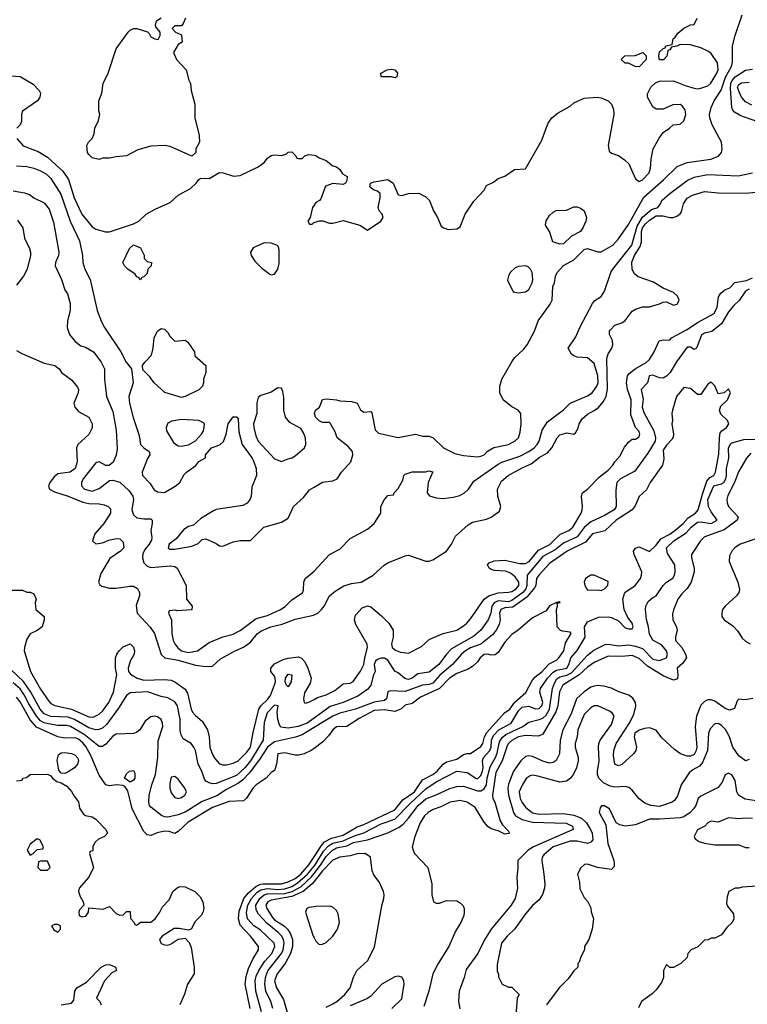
# Model space of a CAD drawing. Header units: inches. Extents: x 1793402 to 1900366, y 320852 to 470679.
# Tile 57 of 256: x 1848288 to 1852520, y 341654 to 347382. Entities that reach past the tile are written whole.
import ezdxf

# ---------------------------------------------------------------- set-up
doc = ezdxf.new("R2010")
doc.units = ezdxf.units.IN
doc.header["$MEASUREMENT"] = 0
doc.layers.add('B8344', color=7, linetype='Continuous')
doc.layers.add('B8354', color=7, linetype='Continuous')

msp = doc.modelspace()

# ---------------------------------------------------------------- linework, layer by layer
at = {"layer": 'B8344', "color": 4}
for points, elevation in [([(1849252, 347390), (1849239.6, 347360.4), (1849230, 347346), (1849190, 347346), (1849174, 347330), (1849194, 347310), (1849230, 347294), (1849234, 347250), (1849210, 347238), (1849182, 347190), (1849201, 347150), (1849256, 347090), (1849271, 347030), (1849281, 347010), (1849286, 346970), (1849306.8, 346890), (1849306.8, 346810), (1849332.7, 346707.3), (1849334, 346670), (1849312, 346630), (1849312, 346610), (1849290, 346588), (1849163.2, 346643.2), (1849130, 346649.3), (1849050, 346646), (1848975.5, 346624.5), (1848910, 346589.2), (1848850, 346584), (1848810, 346575.3), (1848770, 346575.3), (1848750, 346569), (1848710, 346578), (1848690, 346598), (1848682, 346610), (1848678, 346650), (1848688, 346670), (1848708.9, 346691.1), (1848722, 346718), (1848726, 346750), (1848745.6, 346794.4), (1848754, 346830), (1848748.9, 346851.1), (1848749, 346910), (1848765.6, 346954.4), (1848773.2, 347010), (1848802.7, 347070), (1848850, 347211.3), (1848919, 347310), (1848930, 347321), (1848950, 347330.8), (1848970, 347331), (1849031.6, 347311.6), (1849042, 347302), (1849050, 347282), (1849074, 347270), (1849094, 347266), (1849106, 347290), (1849106, 347310), (1849080.4, 347340.4), (1849078, 347350), (1849084.7, 347375.3), (1849110, 347392)], 196), ([(1848150, 347061), (1848290, 347051), (1848367.1, 347007.1), (1848402, 346970), (1848410, 346954), (1848404.7, 346930), (1848392, 346910), (1848304.7, 346850), (1848298, 346830), (1848298, 346790), (1848291.3, 346770), (1848271.3, 346750)], 196), ([(1848271, 346690), (1848308.3, 346648.3), (1848395.2, 346615.2), (1848450, 346582), (1848539.5, 346499.5), (1848572.1, 346452.1), (1848605.2, 346345.3), (1848650.3, 346250.3), (1848710, 346176), (1848730, 346162.8), (1848787.1, 346147.1), (1848810, 346147.3), (1848950, 346193.4), (1848981.2, 346210), (1849024, 346250), (1849079.1, 346280.9), (1849162.4, 346317.6), (1849210, 346360.7), (1849281.2, 346398.8), (1849314, 346430), (1849330, 346452), (1849341.2, 346458.8), (1849390, 346458), (1849450, 346492), (1849471.1, 346491.1), (1849531.1, 346471.1), (1849570, 346474.8), (1849675.1, 346524.9), (1849709.4, 346550.6), (1849730, 346576), (1849750, 346590.8), (1849770, 346596), (1849810, 346592), (1849839, 346601), (1849850, 346611.3), (1849870, 346612), (1849894, 346590), (1849898, 346578), (1849910, 346574), (1849930, 346574), (1849946, 346590), (1849970, 346598), (1850000, 346592.6)], 196), ([(1848270, 346530.6), (1848330, 346528), (1848370, 346517.1), (1848410, 346503), (1848443.9, 346483.9), (1848470, 346457.3), (1848527.3, 346367.3), (1848581.6, 346210), (1848636.1, 346096.1), (1848654, 346010), (1848654.8, 345970), (1848667.3, 345930), (1848698.8, 345870), (1848738.8, 345690), (1848764.5, 345624.5), (1848781, 345590), (1848876, 345450), (1848906.8, 345390), (1848938, 345350), (1848947.3, 345270), (1848922.8, 345190), (1848927.3, 345150), (1848947.9, 345067.9), (1848983.5, 344963.5), (1848990.9, 344910.9), (1849010, 344891.3), (1849042, 344870), (1849043.6, 344863.6), (1849044.7, 344850), (1849030.6, 344829.4), (1849000.7, 344750), (1849002.8, 344730), (1849045.5, 344685.5), (1849070, 344646), (1849090, 344634.8), (1849130, 344631), (1849192.5, 344667.5), (1849219, 344690), (1849244.5, 344735.5), (1849259, 344750), (1849312.3, 344787.7), (1849330, 344811.3), (1849368, 344832), (1849368.7, 344850), (1849404, 344890), (1849452.1, 344907.9), (1849472.5, 344927.5), (1849489.3, 344970), (1849501.2, 345030), (1849530, 345071.3), (1849550, 345071.3), (1849558.8, 345058.8), (1849563.5, 344983.5), (1849582.8, 344910), (1849641, 344830), (1849650.8, 344810), (1849662.8, 344770), (1849666, 344730), (1849638, 344662), (1849634, 344610), (1849628.1, 344591.9), (1849610.4, 344569.6), (1849585.2, 344554.8), (1849430, 344532.3), (1849415.2, 344524.8), (1849341.1, 344478.9), (1849299.1, 344440.9), (1849270, 344432.3), (1849243.7, 344416.3), (1849198, 344362), (1849158, 344330), (1849151.3, 344310), (1849161.4, 344301.4), (1849190, 344300.7), (1849290, 344319.1), (1849326.6, 344333.4), (1849350, 344358), (1849370, 344361), (1849430, 344334.8), (1849450, 344321), (1849470, 344318), (1849530, 344344.7), (1849570, 344351), (1849630, 344352), (1849708, 344430), (1849810, 344458), (1849850, 344482), (1849881.2, 344550), (1849938.7, 344601.3), (1849972.9, 344647.1), (1850000, 344662.6)], 192), ([(1848250, 346386), (1848315.3, 346375.3), (1848345.4, 346365.4), (1848370, 346344.7), (1848430, 346316), (1848459.9, 346279.9), (1848484.5, 346204.5), (1848516, 346030), (1848514.8, 346010), (1848496, 345970), (1848494.8, 345950), (1848531, 345870), (1848551, 345811), (1848566.4, 345786.4), (1848581, 345730), (1848581, 345690), (1848566, 345630), (1848564.7, 345590), (1848578, 345550), (1848611.3, 345510), (1848643.5, 345483.5), (1848670, 345476), (1848718, 345450), (1848762.8, 345390), (1848781, 345350), (1848781, 345290), (1848793.4, 345190), (1848830, 345102), (1848850, 344994), (1848855.2, 344884.8), (1848850, 344848), (1848832.5, 344807.5), (1848808.9, 344788.9), (1848790, 344788.7), (1848750, 344808.7), (1848730, 344804), (1848658, 344710), (1848647.7, 344690), (1848647.3, 344670), (1848666, 344650), (1848710, 344638), (1848750, 344653.4), (1848810, 344700.7), (1848830, 344702), (1848870, 344690.5), (1848923.4, 344643.4), (1848946.8, 344610), (1848950.7, 344590), (1848940.5, 344530), (1848950, 344501), (1848970, 344484), (1849010, 344477.3), (1849050, 344478), (1849058, 344470), (1849058.8, 344450), (1849050.8, 344410), (1849057.3, 344370), (1849054.4, 344354.4), (1849042, 344330), (1849017.7, 344302.3), (1849004.5, 344275.5), (1849001.7, 344250), (1849010, 344222.8), (1849030, 344201.6), (1849050, 344194.9), (1849164.5, 344204.5), (1849190, 344201), (1849204.7, 344190), (1849256, 344090), (1849258, 344010), (1849291.3, 343970), (1849290, 343948.7), (1849203.1, 343943.1), (1849192.7, 343947.3), (1849158, 343942), (1849154, 343930), (1849171, 343891), (1849173.4, 343810), (1849181.3, 343770), (1849190.4, 343750), (1849208.2, 343728.2), (1849230, 343710.4), (1849270, 343699.3), (1849322, 343710), (1849390, 343759.1), (1849470, 343790.5), (1849530, 343807.7), (1849570, 343827.7), (1849662.5, 343897.5), (1849730, 343916.3), (1849804, 343950), (1849831.4, 343968.6), (1849870, 344006), (1849932.9, 344047.1), (1849938, 344062), (1849941.2, 344110), (1849949.2, 344130), (1849990, 344162.8), (1850000, 344173.6)], 188), ([(1850000, 346302.9), (1849990.9, 346289.1), (1849978, 346230), (1849964.7, 346210), (1849972.7, 346192.7), (1849990, 346192), (1849999, 346201), (1850000, 346201.3)], 196), ([(1848275.2, 346215.2), (1848306, 346170), (1848316, 346110), (1848346, 346050), (1848351, 346030), (1848351, 346010), (1848330.8, 345930), (1848310.5, 345889.5), (1848270, 345838)], 184), ([(1848270, 345458), (1848299.8, 345439.8), (1848430, 345382.8), (1848492, 345370), (1848518, 345350), (1848531.3, 345330), (1848590, 345286), (1848624.5, 345244.5), (1848630.6, 345230), (1848627.7, 345210), (1848603, 345150), (1848608.3, 345128.3), (1848630, 345102.8), (1848690.8, 345070), (1848710.5, 345030.5), (1848710, 345008), (1848690, 344969.2), (1848626, 344910), (1848618, 344890), (1848622, 344810), (1848610.5, 344770), (1848582, 344750), (1848510, 344739), (1848490, 344724), (1848462.8, 344690), (1848456, 344670), (1848461, 344650), (1848490, 344634), (1848570, 344610.4), (1848654.7, 344574.7), (1848690, 344566.4), (1848750, 344564.9), (1848779.1, 344559.1), (1848802, 344550), (1848815.3, 344535.3), (1848816, 344510), (1848777.3, 344450), (1848726, 344390), (1848712, 344350), (1848730, 344332), (1848770, 344338), (1848806, 344354), (1848850, 344362.8), (1848870, 344361), (1848890, 344342), (1848894, 344310), (1848874.8, 344290), (1848813, 344247), (1848760.4, 344159.6), (1848746, 344110), (1848754, 344094), (1848765.2, 344085.2), (1848810, 344074), (1848850, 344074.8), (1848930, 344086.8), (1848950, 344086), (1848973.4, 344073.4), (1848984.7, 344050), (1848984.7, 344030), (1848966.4, 343973.6), (1848970.8, 343930), (1849047.7, 343847.7), (1849071.6, 343811.6), (1849110, 343687.7), (1849131.3, 343670), (1849210, 343656.5), (1849310, 343625.7), (1849370, 343619.1), (1849410, 343621), (1849456.6, 343663.4), (1849542, 343710), (1849590, 343730.6), (1849610, 343744.9), (1849630, 343760.5), (1849672, 343810), (1849693.6, 343826.4), (1849749, 343850), (1849814.9, 343865.1), (1849890, 343894.9), (1849990, 343915.5), (1850000, 343920.1)], 184), ([(1848210, 344062.8), (1848303.6, 344063.6), (1848330, 344052), (1848350, 344052), (1848370, 344042), (1848384.7, 344010), (1848378, 343990), (1848382, 343950), (1848431.3, 343910), (1848431.3, 343890), (1848418, 343850), (1848390, 343828.7), (1848350, 343808), (1848330, 343778), (1848316, 343730), (1848314.8, 343710), (1848350.7, 343590), (1848410, 343487.3), (1848456.7, 343416.7), (1848470, 343404), (1848492.8, 343392.8), (1848590, 343370.4), (1848690, 343325.3), (1848715.8, 343324.2), (1848750, 343340.5), (1848770, 343359.1), (1848807, 343410), (1848833.6, 343470), (1848854, 343570), (1848845.2, 343610), (1848846, 343670), (1848853.2, 343690), (1848866, 343710), (1848890, 343733.4), (1848930.4, 343750.4), (1848950, 343731.3), (1848955.5, 343710), (1848953, 343690), (1848930.7, 343650), (1848918.8, 343610), (1848921, 343590), (1848933.2, 343573.2), (1848971.3, 343550), (1849010, 343539.3), (1849130, 343543.1), (1849170, 343538.7), (1849190.8, 343530), (1849250, 343486.8), (1849264.4, 343464.4), (1849286, 343370), (1849293.8, 343353.8), (1849310, 343334), (1849350, 343301), (1849380.7, 343250), (1849390.5, 343210.5), (1849393.7, 343150), (1849410, 343106.8), (1849423.1, 343083.1), (1849450, 343053.4), (1849470, 343046.4), (1849490, 343046.4), (1849530, 343056.4), (1849559.3, 343070), (1849610, 343120.5), (1849631.1, 343150), (1849645.9, 343234.1), (1849678.9, 343370), (1849689.8, 343390.2), (1849732, 343428), (1849747.1, 343450), (1849770, 343511.3), (1849775.1, 343530), (1849773.6, 343550), (1849770, 343562), (1849749.2, 343590), (1849749.2, 343610), (1849770, 343634), (1849821.2, 343658.8), (1849850, 343667.7), (1849910, 343674.8), (1849927.5, 343667.5), (1849945.8, 343645.8), (1849964, 343610), (1849982.8, 343550), (1849978, 343522), (1849945.4, 343465.4), (1849938, 343430), (1849942, 343410), (1849950, 343404.7), (1849970, 343411.3), (1850000, 343427.7)], 176), ([(1850000, 343317.9), (1849960.9, 343290), (1849908, 343270), (1849850, 343259.5), (1849806.7, 343266.7), (1849798.8, 343278.8), (1849790.3, 343310.4), (1849785.2, 343354.8), (1849790.7, 343390.7), (1849770, 343394), (1849728.2, 343350), (1849710, 343292), (1849703.6, 343190), (1849630.9, 343070), (1849598.3, 343030), (1849550, 342984.6), (1849430, 342938.8), (1849410, 342936), (1849390, 342941), (1849370.8, 342950.8), (1849363.5, 342963.5), (1849347.3, 343010), (1849326.8, 343050), (1849310.7, 343130), (1849301, 343150), (1849284.7, 343170), (1849238.8, 343198.8), (1849224.9, 343224.9), (1849220.5, 343250), (1849221.6, 343310), (1849206, 343390), (1849190, 343413.4), (1849150, 343437.3), (1849110, 343444), (1849031.8, 343471.8), (1848930, 343465.5), (1848909.7, 343450.3), (1848863.5, 343376.5), (1848795.9, 343284.1), (1848770, 343260.4), (1848748.1, 343251.9), (1848730, 343250.3), (1848690, 343261.1), (1848606, 343310), (1848570, 343323.9), (1848470, 343327.9), (1848430, 343344.2), (1848407.9, 343370), (1848353.1, 343470), (1848311.1, 343531.1), (1848238.7, 343598.7)], 172), ([(1850000, 343264), (1849930, 343221.7), (1849891.8, 343208.2), (1849770, 343180.3), (1849730, 343150.3), (1849683.2, 343076.8), (1849621.8, 342998.2), (1849583.2, 342956.8), (1849560, 342940), (1849490, 342902.3), (1849434.4, 342865.6), (1849350, 342833.1), (1849250, 342771.7), (1849210, 342754.9), (1849150, 342743), (1849130, 342744.9), (1849112.8, 342752.8), (1849050, 342801), (1849042.8, 342810), (1849038.8, 342830), (1849040.7, 342870), (1849056.3, 342930), (1849078.4, 342990), (1849092.4, 343090), (1849094, 343186), (1849120.7, 343270), (1849119.1, 343290), (1849110, 343311), (1849090, 343326.8), (1849070, 343330.7), (1849050, 343326), (1849018.6, 343301.4), (1848986, 343250), (1848970, 343236.3), (1848951.2, 343228.8), (1848850, 343225.5), (1848830, 343214), (1848790, 343166.8), (1848770, 343154), (1848750, 343153.4), (1848662.5, 343222.5), (1848582.8, 343270), (1848564.7, 343275.3), (1848510, 343274.9), (1848455.2, 343284.8), (1848430, 343291.4), (1848410, 343303.6), (1848388, 343328), (1848341.2, 343401.2), (1848314.8, 343454.8), (1848290, 343488.7), (1848250, 343523.6)], 168), ([(1850000, 343141.6), (1849984, 343130), (1849942, 343110), (1849910, 343102), (1849890, 343102), (1849830, 343116.3), (1849790, 343110.7), (1849782, 343050), (1849770, 343014), (1849750, 343002), (1849722, 342970), (1849662.7, 342930), (1849646.6, 342913.4), (1849607.9, 342852.1), (1849590, 342838), (1849506.9, 342833.1), (1849410, 342798.4), (1849267.7, 342712.3), (1849210, 342658), (1849190, 342647.7), (1849158, 342658), (1849130, 342660.3), (1849088, 342652), (1849050, 342634.8), (1849030, 342638.8), (1849010, 342658), (1848943.1, 342790), (1848916.3, 342896.3), (1848899.8, 342919.8), (1848887.3, 342927.3), (1848851.1, 342931.1), (1848810, 342924), (1848790, 342930.8), (1848750, 342986.8), (1848701.5, 343101.5), (1848673.1, 343153.1), (1848655.6, 343175.6), (1848630, 343196.9), (1848610, 343203.2), (1848550, 343201.8), (1848510.7, 343210), (1848386.2, 343266.2), (1848348.4, 343308.4), (1848290, 343413), (1848270, 343440.4)], 164), ([(1848270, 342954), (1848302, 342958), (1848306, 342970), (1848327.3, 342972.7), (1848348.9, 342991.1), (1848450, 342992), (1848470, 342982), (1848478, 342970), (1848504.7, 342950), (1848530, 342942.8), (1848562.5, 342922.5), (1848590, 342891.3), (1848604.5, 342864.5), (1848630, 342832), (1848635.3, 342795.3), (1848659.6, 342759.6), (1848671.3, 342751.3), (1848710, 342744.7), (1848730, 342731), (1848790, 342671.3), (1848798, 342650), (1848782, 342630), (1848746.4, 342613.6), (1848725.4, 342594.6), (1848714, 342570), (1848712.7, 342547.3), (1848698, 342542), (1848694, 342530), (1848718, 342450), (1848690, 342394), (1848634.8, 342330), (1848631, 342309), (1848640.4, 342280.4), (1848658, 342250), (1848662, 342230), (1848636.9, 342203.1), (1848631.3, 342190), (1848634, 342170), (1848650, 342162), (1848673.6, 342166.4), (1848688, 342190), (1848690, 342214), (1848772.7, 342207.3), (1848810, 342222), (1848850, 342182), (1848870, 342172), (1848890, 342174), (1848910, 342194), (1848930, 342194), (1848932.7, 342152.7), (1848954, 342130), (1848958, 342118), (1848970, 342114), (1848990, 342132), (1849050, 342132), (1849075.3, 342150), (1849104, 342190), (1849119, 342221), (1849158, 342262), (1849178, 342310), (1849206.3, 342333.7), (1849222, 342338), (1849250, 342337.3), (1849306, 342310), (1849338.4, 342278.4), (1849353.4, 342250), (1849359.1, 342210), (1849352.8, 342187.2), (1849342.8, 342170), (1849305.8, 342134.2), (1849286.8, 342093.2), (1849270, 342084), (1849215.1, 342095.1), (1849185.7, 342094.3), (1849117.3, 342050), (1849102, 342030), (1849110, 342007.7), (1849130, 341999.1), (1849150, 341997.3), (1849170, 342005.5), (1849210, 342032.4), (1849250, 342038.8), (1849273.7, 342013.7), (1849284.9, 341984.9), (1849302, 341870), (1849302.6, 341830), (1849263.7, 341770), (1849246.6, 341713.4), (1849219.3, 341650)], 156), ([(1849628.4, 341630), (1849599.5, 341770), (1849605.1, 341814.9), (1849618.9, 341861.1), (1849643.1, 341916.9), (1849677.3, 341970), (1849677.3, 341990), (1849630, 342050.6), (1849570, 342113.4), (1849560.2, 342150), (1849563.9, 342196.1), (1849592.4, 342270), (1849618.9, 342301.1), (1849660.7, 342339.3), (1849688.1, 342351.9), (1849705.9, 342354.1), (1849810, 342353.6), (1849850, 342365.3), (1849890, 342386), (1849922.7, 342410), (1849970, 342464.7), (1850000, 342511.2)], 164), ([(1849695.3, 341610), (1849661.1, 341730), (1849658, 341790), (1849663.7, 341816.3), (1849679.5, 341850), (1849714.7, 341905.3), (1849753.7, 341950), (1849772.2, 341990), (1849768, 342010), (1849686.4, 342086.4), (1849650, 342110.4), (1849613.4, 342150), (1849608, 342188), (1849615.9, 342230), (1849635.8, 342270), (1849670, 342306.2), (1849690, 342319.4), (1849730, 342326.3), (1849790, 342320.9), (1849830, 342324.9), (1849870, 342339.4), (1849901.8, 342358.2), (1849962.3, 342410), (1850000, 342458.1)], 168), ([(1849759.5, 341630), (1849748.4, 341670), (1849720.3, 341730), (1849714.3, 341770), (1849718.3, 341810), (1849732.2, 341847.8), (1849810, 341949.6), (1849820.8, 341970), (1849826.9, 342010), (1849822.3, 342030), (1849810, 342052.2), (1849791.8, 342071.8), (1849725.2, 342125.2), (1849677.4, 342177.4), (1849663, 342203), (1849661.7, 342230), (1849684.9, 342270), (1849710.5, 342290), (1849730, 342296.2), (1849830, 342298), (1849872.2, 342310), (1849922.3, 342337.7), (1849985.1, 342394.9), (1850000, 342414.1)], 172), ([(1850000, 342367), (1849990, 342354.5), (1849936, 342310), (1849870, 342281.3), (1849750, 342259.7), (1849730.5, 342250), (1849720.3, 342230), (1849725.7, 342210), (1849758.4, 342158.4), (1849770, 342144.9), (1849827.4, 342107.4), (1849845.3, 342090), (1849863, 342063), (1849874.6, 342030), (1849874.6, 341990), (1849863.1, 341950), (1849832.4, 341890), (1849784.9, 341830), (1849770.4, 341790), (1849781.6, 341750), (1849821.7, 341681.7), (1849853.7, 341573.7)], 176), ([(1850000, 342221), (1849970, 342216), (1849958, 342210), (1849951, 342190), (1849995.5, 342050), (1850000, 342041)], 184), ([(1848530, 341650.6), (1848590, 341661), (1848602.7, 341677.3), (1848609.4, 341730), (1848621.2, 341750), (1848677, 341783), (1848762, 341870), (1848790, 341882.8), (1848810, 341886), (1848844.7, 341870), (1848852, 341850), (1848824, 341836), (1848782, 341790), (1848734, 341690), (1848754, 341670), (1848762, 341650)], 152)]:
    msp.add_lwpolyline(points, dxfattribs=dict(at, elevation=elevation))
for points, elevation in [([(1848990, 345868), (1848982, 345882), (1848970, 345886), (1848960.4, 345900.4), (1848918, 345930), (1848898, 345950), (1848888, 345970), (1848926, 346050), (1848950, 346072), (1848990, 346054), (1849011.1, 346011.1), (1849012, 345992), (1849030, 345974), (1849054, 345970), (1849052, 345950), (1849034, 345930), (1849030, 345906), (1849010, 345886), (1848998, 345882)], 192), ([(1849710, 346084), (1849646.2, 346053.8), (1849630.6, 346030), (1849633.4, 346010), (1849655.9, 345975.9), (1849696.8, 345936.8), (1849742, 345902), (1849750, 345898), (1849770, 345902), (1849789.1, 345930.9), (1849796.5, 345963.5), (1849797.2, 346037.2), (1849795.3, 346055.3), (1849788.4, 346068.4), (1849750, 346082)], 196), ([(1849190, 345512), (1849250, 345518), (1849266.4, 345506.4), (1849304.7, 345450), (1849306.4, 345426.4), (1849371.3, 345370), (1849371, 345330), (1849358, 345290), (1849358, 345270), (1849351.3, 345250), (1849330, 345229), (1849250, 345189), (1849230, 345184), (1849132.9, 345212.9), (1849070, 345268.7), (1849044.7, 345304.7), (1849004, 345344), (1849002, 345370), (1849015.3, 345390), (1849054, 345430), (1849064, 345470), (1849070, 345532), (1849088.7, 345570), (1849110, 345584.7), (1849130, 345582), (1849150, 345562), (1849161, 345541)], 192), ([(1849790, 345239), (1849750, 345214), (1849690, 345195.3), (1849676, 345184), (1849667.1, 345152.9), (1849666.4, 345090), (1849648.7, 345030), (1849650.3, 345010), (1849661.2, 344961.2), (1849674.9, 344930), (1849770, 344826), (1849810, 344811), (1849850, 344827.7), (1849870, 344833), (1849890, 344844.9), (1849943.7, 344890), (1849952.3, 344910), (1849949.6, 344950), (1849938.9, 344978.9), (1849922.4, 345002.4), (1849859.1, 345039.1), (1849834, 345070), (1849824.2, 345110), (1849824.5, 345184.5), (1849819.3, 345219.3), (1849810, 345238)], 196), ([(1849230, 345055.1), (1849173.4, 345046.6), (1849150, 345034), (1849140.7, 345010), (1849142.8, 344990), (1849182, 344922), (1849210, 344902.8), (1849230, 344900.7), (1849270, 344907.7), (1849310, 344930.7), (1849346, 344970), (1849357.2, 344990), (1849361.2, 345010), (1849362, 345030), (1849356.5, 345036.5), (1849329.2, 345049.2)], 196), ([(1849850, 343501.2), (1849839, 343510), (1849832.7, 343530), (1849833.2, 343550), (1849850, 343574.8), (1849870.7, 343570), (1849867.3, 343530)], 172), ([(1848550, 342997.2), (1848530, 342999), (1848516, 343016), (1848506.8, 343073.2), (1848514.5, 343105.5), (1848530, 343117.1), (1848550, 343119.3), (1848590, 343112.2), (1848610, 343102), (1848625.8, 343085.8), (1848630.3, 343070), (1848624.9, 343050), (1848606.8, 343030), (1848570, 343006)], 156), ([(1848930, 342946), (1848898, 342970), (1848910, 342994), (1848926, 343010), (1848950, 343014), (1848958, 342998), (1848958, 342970), (1848950, 342958)], 164), ([(1849190, 342979), (1849170, 342975.3), (1849160.5, 342939.5), (1849162, 342910), (1849170, 342884.7), (1849190, 342856), (1849210, 342851), (1849230, 342856), (1849248.7, 342870), (1849258, 342890), (1849248.7, 342910), (1849210, 342964)], 172), ([(1848390, 342615.3), (1848350, 342586), (1848332, 342550), (1848350, 342522), (1848366, 342530), (1848390, 342554), (1848422, 342558), (1848426, 342570), (1848406, 342610)], 156), ([(1848450, 342486), (1848410, 342486), (1848398, 342482), (1848394, 342450), (1848410, 342434), (1848450, 342434), (1848466, 342450)], 156), ([(1848510, 342118), (1848490, 342118), (1848474, 342110), (1848486, 342086), (1848510, 342074), (1848526, 342090), (1848526, 342110)], 156)]:
    msp.add_lwpolyline(points, close=True, dxfattribs=dict(at, elevation=elevation))
at = {"layer": 'B8354', "color": 4}
for points, elevation in [([(1850000, 344662.6), (1850050, 344691.3), (1850110, 344698.8), (1850134, 344710), (1850159, 344750), (1850214, 344810), (1850226, 344850), (1850222.7, 344870), (1850198.7, 344898.7), (1850135.3, 344950), (1850123.1, 344983.1), (1850094.6, 345034.6), (1850090, 345038), (1850050, 345038), (1850030, 345048.7), (1850009, 345070), (1850002, 345090), (1850008, 345110), (1850032.5, 345127.5), (1850050, 345171.3), (1850070, 345176), (1850130, 345171), (1850150, 345164.7), (1850219.8, 345159.8), (1850251, 345151), (1850270, 345112), (1850290, 345098), (1850330, 345102), (1850335.3, 345095.3), (1850355.3, 344995.3), (1850375.3, 344975.3), (1850490, 344951.3), (1850590, 344971), (1850630, 344958), (1850670, 344958), (1850692, 344950), (1850752, 344890), (1850818, 344858), (1850870, 344846), (1850950, 344838.8), (1850970, 344842.8), (1850989.2, 344850.8), (1851009.4, 344870.6), (1851046.3, 344893.7), (1851130, 344911), (1851169.3, 344930.7), (1851188.7, 344950), (1851198, 344982), (1851204, 345030), (1851202, 345090), (1851188, 345110), (1851150, 345129), (1851099, 345170), (1851081.2, 345210), (1851081.2, 345250), (1851092.7, 345290), (1851149.6, 345390.4), (1851165.8, 345414.2), (1851217.5, 345462.5), (1851239, 345490), (1851282, 345570), (1851304, 345630), (1851373.6, 345726.4), (1851384, 345750), (1851389.2, 345830), (1851399, 345850), (1851404, 345890), (1851414, 345910), (1851450, 345951.3), (1851510, 345984.7), (1851570, 346044.7), (1851590, 346051.3), (1851650, 346031), (1851670, 346031), (1851737.2, 346070), (1851770, 346106.8), (1851829.4, 346190), (1851917.6, 346350), (1852032.7, 346450), (1852112.3, 346527.7), (1852170, 346550.7), (1852308, 346570), (1852352.1, 346587.9), (1852368.7, 346610), (1852374, 346630), (1852369, 346670), (1852315.1, 346770), (1852300.9, 346810), (1852299.5, 346830), (1852309.4, 346870), (1852327, 346910), (1852367.4, 346972.6), (1852392.5, 347047.5), (1852427.6, 347110), (1852434.5, 347134.5), (1852434, 347230), (1852449.2, 347290), (1852489.3, 347410)], 192), ([(1850000, 346201.3), (1850029.3, 346210.7), (1850050.8, 346210.8), (1850090, 346198), (1850110, 346198), (1850170, 346213.4), (1850266.4, 346186.4), (1850310, 346158), (1850388, 346210), (1850402, 346230), (1850395.3, 346250), (1850379, 346270), (1850373.2, 346290), (1850384.7, 346344.7), (1850384, 346370), (1850370, 346384), (1850349.6, 346389.6), (1850330, 346404), (1850325.2, 346410), (1850328.7, 346430), (1850350, 346438.8), (1850430, 346451), (1850461, 346430), (1850490, 346362), (1850510, 346358), (1850550, 346371.3), (1850610, 346372), (1850650, 346351.3), (1850670.5, 346330.5), (1850694.8, 346270), (1850718.8, 346230), (1850739.6, 346179.6), (1850752, 346170), (1850782, 346162), (1850830, 346164.9), (1850850, 346176), (1850879.3, 346250), (1850930, 346326), (1850988.7, 346390), (1851003.1, 346416.9), (1851043.1, 346436.9), (1851070, 346458), (1851110, 346471.3), (1851166, 346510), (1851230, 346514), (1851323.1, 346676.9), (1851360.9, 346779.1), (1851382, 346810), (1851420.2, 346839.8), (1851490, 346878), (1851510, 346898), (1851570, 346924.7), (1851649, 346931), (1851670, 346926.8), (1851710.4, 346910.4), (1851730.4, 346890.4), (1851741.1, 346861.1), (1851743, 346830), (1851710.8, 346650), (1851716, 346616), (1851730, 346606), (1851770, 346590.7), (1851806.2, 346566.2), (1851830, 346542.8), (1851870, 346456), (1851890, 346441), (1851910, 346450.8), (1851949.5, 346490.5), (1851957.2, 346517.2), (1851960.9, 346570), (1851972.7, 346630), (1852006.8, 346693.2), (1852030, 346724.7), (1852068, 346750), (1852089.1, 346770.9), (1852130, 346774), (1852150, 346794), (1852162, 346830), (1852158, 346858), (1852140.4, 346880.4), (1852128.4, 346888.4), (1852087.3, 346887.3), (1852030, 346862), (1851990, 346862), (1851970, 346875.3), (1851939, 346930), (1851939, 346950), (1851959, 346990), (1851986.3, 347013.7), (1852010, 347024.7), (1852090, 347026), (1852158, 346998), (1852210, 346982.8), (1852230, 346978.8), (1852250, 346982.8), (1852290, 346997.3), (1852307.7, 347012.3), (1852341.6, 347070), (1852349.6, 347090), (1852346.6, 347130), (1852310, 347185.2), (1852290, 347199.3), (1852250, 347217.2), (1852190, 347235.3), (1852130, 347238), (1852110, 347228), (1852078, 347222), (1852070, 347206), (1852058, 347202), (1852052, 347170), (1852031.6, 347148.4), (1852008.9, 347148.9), (1852006, 347170), (1852010, 347194), (1852030, 347214), (1852042, 347218), (1852046, 347230), (1852082, 347238), (1852088, 347270), (1852100.4, 347279.6), (1852116.4, 347303.6), (1852150, 347332), (1852190, 347352), (1852210, 347354), (1852228, 347390)], 196), ([(1852575.3, 346790), (1852482.5, 346822.5), (1852444.5, 346844.5), (1852435.5, 346855.5), (1852429.3, 346870), (1852422, 346982), (1852424.8, 347010), (1852432.2, 347027.8), (1852450, 347048.8), (1852510, 347087.3), (1852550, 347094)], 188), ([(1852545.2, 346885.2), (1852510, 346903.5), (1852488.1, 346928.1), (1852476, 346950), (1852463.1, 346990), (1852470, 347005.5), (1852485.4, 347014.6), (1852530, 347017.8)], 184), ([(1850000, 346592.6), (1850010.7, 346590.7), (1850030, 346578), (1850070, 346562), (1850110, 346531.3), (1850130, 346524.7), (1850150.7, 346510.7), (1850165.4, 346485.4), (1850192, 346470), (1850190, 346446), (1850182, 346430), (1850170, 346422), (1850110, 346428.7), (1850067.1, 346412.9), (1850039.8, 346340.2), (1850031, 346329), (1850010, 346318), (1850000, 346302.9)], 196), ([(1850000, 344173.6), (1850089.5, 344270.5), (1850150, 344302), (1850210, 344364), (1850310, 344417.3), (1850349, 344450), (1850388, 344510), (1850388.7, 344550), (1850409.1, 344590.9), (1850430, 344614), (1850462, 344618), (1850466, 344630), (1850490, 344654), (1850516.4, 344703.6), (1850522, 344730), (1850530, 344738), (1850570, 344750.8), (1850648.9, 344751.1), (1850670, 344758), (1850690, 344752), (1850662.8, 344690), (1850658, 344630), (1850670.8, 344610.8), (1850710, 344599.1), (1850750, 344595.5), (1850810, 344603), (1850847.2, 344612.8), (1850875.3, 344630), (1850899, 344650), (1850930, 344696), (1851070, 344794.9), (1851092.9, 344807.1), (1851197.4, 344842.6), (1851250, 344868.7), (1851279.5, 344890), (1851298.4, 344910), (1851309.6, 344930), (1851326.5, 344993.5), (1851357.2, 345042.8), (1851450, 345111), (1851489.1, 345150.9), (1851590, 345194), (1851617.2, 345210), (1851643.7, 345250), (1851651.5, 345270), (1851651.3, 345310), (1851630, 345382), (1851590, 345415.3), (1851530, 345418), (1851510, 345426), (1851496.4, 345436.4), (1851478, 345470), (1851523.2, 345536.8), (1851545.2, 345590), (1851619, 345730), (1851632.9, 345747.1), (1851670, 345772), (1851690, 345802), (1851726.6, 345910), (1851738, 345930), (1851847.3, 346070), (1851879.2, 346180.8), (1851910, 346232.2), (1851962.4, 346277.6), (1851999, 346290), (1852014, 346310), (1852022, 346330), (1852069.2, 346370), (1852170, 346445.5), (1852210, 346466), (1852290, 346481.6), (1852467.2, 346472.8), (1852549.5, 346490.5)], 188), ([(1850000, 343920.1), (1850021.2, 343930), (1850043.7, 343950), (1850058, 343970), (1850089.6, 344030.4), (1850122.4, 344057.6), (1850172.7, 344087.3), (1850218.6, 344101.4), (1850273.2, 344110), (1850344, 344150), (1850409.6, 344210.4), (1850430, 344222), (1850530, 344262.8), (1850550, 344266), (1850650, 344231), (1850670, 344231), (1850690, 344238.8), (1850769.5, 344290.5), (1850799.3, 344330), (1850822.5, 344377.5), (1850896.5, 344443.5), (1850921.2, 344458.8), (1851003.2, 344476.8), (1851030, 344486.8), (1851077.6, 344522.4), (1851086, 344550), (1851069.6, 344610), (1851067.6, 344650), (1851090, 344697.3), (1851129.7, 344730.3), (1851210, 344774.9), (1851263, 344797), (1851310, 344834.4), (1851357.4, 344862.6), (1851383.7, 344890), (1851413.2, 344950), (1851430, 344966.8), (1851470, 344977.3), (1851510, 344971), (1851521.2, 344978.8), (1851535.1, 345004.9), (1851540.9, 345030), (1851560.1, 345059.9), (1851590, 345087.7), (1851630, 345108), (1851654, 345126), (1851682, 345158), (1851698, 345190), (1851707.2, 345232.8), (1851703.6, 345410), (1851710, 345438), (1851732.7, 345470), (1851737.2, 345490), (1851735.5, 345515.5), (1851719, 345550), (1851719, 345570), (1851723.2, 345576.8), (1851750, 345604.7), (1851790, 345618), (1851810, 345631.3), (1851850, 345686), (1851870, 345697.3), (1851910, 345710.7), (1851950.9, 345710.9), (1852010, 345727.7), (1852030, 345738.8), (1852050, 345740.7), (1852090, 345721.7), (1852112.7, 345727.3), (1852120.1, 345739.9), (1852123, 345750), (1852113.4, 345773.4), (1852090, 345795.1), (1852030, 345819), (1851974.5, 345854.5), (1851885.4, 345885.4), (1851863.9, 345903.9), (1851850, 345929.2), (1851849, 345971), (1851864.2, 346010), (1851896.9, 346063.1), (1851903.5, 346090), (1851903.7, 346150), (1851910.8, 346170), (1851926.7, 346193.3), (1851950, 346216.1), (1851990, 346240.2), (1852030, 346240.3), (1852069, 346231), (1852088.9, 346231.1), (1852110, 346238), (1852130, 346251.3), (1852137, 346263), (1852149.5, 346310), (1852170, 346343), (1852200.1, 346359.9), (1852270, 346382), (1852350, 346374), (1852510, 346373.4), (1852570, 346379.1)], 184), ([(1850000, 343427.7), (1850020.9, 343439.1), (1850070, 343454.8), (1850120.1, 343479.9), (1850170, 343518), (1850210, 343522), (1850228.4, 343531.6), (1850270, 343591.3), (1850289.6, 343630.4), (1850295.1, 343670), (1850311.3, 343730), (1850309.6, 343749.6), (1850242.6, 343862.6), (1850235.4, 343890), (1850242, 343918), (1850279.5, 343960.5), (1850310, 343971.8), (1850330, 343965.7), (1850393, 343913), (1850434.9, 343870), (1850460.3, 343830), (1850459.5, 343790), (1850450.6, 343750), (1850454.8, 343730), (1850474.4, 343714.4), (1850502.7, 343702.8), (1850550, 343696), (1850624.2, 343735.8), (1850670, 343774.9), (1850690, 343786), (1850750, 343810.5), (1850829.5, 343830.5), (1850870, 343854.8), (1850889.5, 343870.5), (1850910, 343896), (1850989.6, 344010), (1851016.2, 344030), (1851070, 344048.1), (1851130, 344050.3), (1851150, 344055.6), (1851175.1, 344070), (1851191.1, 344090), (1851191.1, 344110), (1851170, 344141.3), (1851142.2, 344162.2), (1851113.7, 344173.7), (1851050, 344177), (1851030, 344183.7), (1851019, 344190), (1851009.2, 344210), (1851019, 344221), (1851047.3, 344232.7), (1851110, 344236.4), (1851197.4, 344217.4), (1851230, 344218.9), (1851251.2, 344230), (1851304.8, 344295.2), (1851371.4, 344328.6), (1851430, 344386.4), (1851481.2, 344410), (1851504.5, 344430), (1851552.7, 344510), (1851559, 344530), (1851562, 344550), (1851555.3, 344610), (1851562, 344630), (1851590, 344651), (1851659.1, 344720.9), (1851710, 344760.5), (1851738, 344790), (1851749.6, 344810.4), (1851778, 344842), (1851805.9, 344894.1), (1851830, 344926), (1851850, 344942), (1851870, 344942), (1851890, 344954), (1851894, 344970), (1851890, 344986), (1851868.7, 345008.7), (1851843.3, 345083.3), (1851843.6, 345170), (1851822.4, 345230), (1851817.6, 345270), (1851823, 345310), (1851830, 345320.5), (1851866.6, 345350), (1851932.4, 345387.6), (1851950, 345404.9), (1851978, 345450), (1852007, 345513), (1852030, 345518.8), (1852070, 345518), (1852079, 345530), (1852170, 345579.3), (1852230, 345620.4), (1852327.3, 345672.7), (1852344.5, 345710), (1852351.8, 345770), (1852365.1, 345790), (1852389.8, 345810.2), (1852417.6, 345822.4), (1852447.9, 345852.1), (1852515.2, 345864.8), (1852550, 345880.3)], 176), ([(1852530, 345813.7), (1852510, 345803), (1852472.1, 345747.9), (1852440.5, 345719.5), (1852410, 345682), (1852370, 345612.2), (1852312.7, 345567.3), (1852270, 345558), (1852253.4, 345546.6), (1852224, 345470), (1852210, 345462), (1852190, 345477.3), (1852170, 345477.1), (1852107.9, 345392.1), (1852071.5, 345330), (1852050, 345308.5), (1852030, 345297.1), (1852010, 345298), (1851970, 345314.4), (1851949.4, 345310), (1851938.4, 345270), (1851902, 345230), (1851914.3, 345174.3), (1851908.4, 345128.4), (1851917.2, 345097.2), (1851976.2, 344990), (1851985.1, 344950), (1851982.9, 344930), (1851940.7, 344859.3), (1851864.7, 344755.3), (1851782, 344710), (1851761.2, 344690), (1851754.8, 344645.2), (1851757, 344550), (1851746, 344530), (1851690, 344496.4), (1851610, 344460.4), (1851571.7, 344428.3), (1851530, 344373.7), (1851450, 344336), (1851402.3, 344297.7), (1851330, 344258.9), (1851239.7, 344150), (1851238.2, 344090), (1851230.8, 344070), (1851214.8, 344050), (1851150, 344002.8), (1851130, 343995.3), (1851070, 344000.3), (1851047.3, 343990), (1851034.3, 343970), (1851028, 343930), (1851013.6, 343890), (1850969.5, 343830), (1850930, 343794.4), (1850798.6, 343721.4), (1850769.7, 343690.3), (1850725.1, 343630), (1850670, 343586.4), (1850604.2, 343575.8), (1850570, 343550.7), (1850550, 343543), (1850528.5, 343548.5), (1850490, 343581), (1850470, 343591.3), (1850430, 343654.9), (1850410, 343666.4), (1850390, 343666.7), (1850370, 343660.4), (1850357, 343650), (1850350, 343631.3), (1850354.5, 343590), (1850345.1, 343570), (1850329.7, 343510), (1850312.9, 343487.1), (1850254.2, 343445.8), (1850169.3, 343410), (1850094.7, 343385.3), (1850000, 343317.9)], 172), ([(1850000, 342458.1), (1850010, 342470.9), (1850055.8, 342544.2), (1850084.6, 342575.4), (1850110, 342590.6), (1850170, 342604.5), (1850230, 342631.7), (1850290, 342651), (1850390, 342704), (1850470, 342731.1), (1850558.3, 342821.7), (1850650, 342906.6), (1850710, 342947.8), (1850830, 343009.6), (1850890, 343002), (1850941.2, 342970), (1850950, 342965.6), (1850952.5, 342967.5), (1850970, 342985.1), (1850980.2, 343010), (1850983.6, 343030), (1850979, 343070), (1850984.6, 343090), (1851023.2, 343130), (1851030.2, 343150), (1851032.2, 343190), (1851043, 343217), (1851073.7, 343250), (1851146.4, 343290), (1851190, 343360.5), (1851210, 343382), (1851247.7, 343387.7), (1851290, 343372.3), (1851310, 343375.1), (1851324.9, 343390), (1851330.2, 343410), (1851313.4, 343470), (1851316.3, 343490), (1851357.7, 343550), (1851390, 343586), (1851410, 343597.4), (1851470.3, 343610), (1851482.6, 343630), (1851492.7, 343670), (1851530, 343712.3), (1851577.1, 343790), (1851572.4, 343850), (1851590, 343879.3), (1851654.8, 343905.2), (1851710, 343907.6), (1851730, 343903.6), (1851770, 343884.5), (1851810, 343844), (1851830, 343837.2), (1851850, 343838), (1851856, 343850), (1851850.6, 343870), (1851824.1, 343904.1), (1851802.8, 343950), (1851796, 344010), (1851807.7, 344050), (1851866.8, 344090), (1851898, 344130), (1851904.7, 344150), (1851906, 344170), (1851862, 344270), (1851858, 344290), (1851870, 344308), (1851890, 344315.3), (1851950, 344288.7), (1851990, 344324.5), (1852017.6, 344362.4), (1852070, 344388.2), (1852099.1, 344410), (1852146, 344450), (1852176.1, 344483.9), (1852218.8, 344510), (1852234.8, 344530), (1852258.5, 344621.5), (1852283.8, 344696.2), (1852302.6, 344717.4), (1852326, 344730), (1852335.5, 344750), (1852354.6, 344854.6), (1852357.3, 344950), (1852362.8, 344977.2), (1852370.8, 344989.2), (1852398, 345010), (1852411.3, 345030), (1852404.7, 345050), (1852366.4, 345086.4), (1852358, 345110), (1852366.4, 345133.6), (1852404.7, 345170), (1852422, 345210), (1852410, 345234), (1852386, 345210), (1852350, 345204.7), (1852331, 345251), (1852310, 345272), (1852290, 345262), (1852250, 345202), (1852230, 345202), (1852190, 345236), (1852150, 345242), (1852108.7, 345190), (1852085.2, 345110), (1852081.2, 345090), (1852085.2, 345050), (1852080.9, 345030), (1852089.6, 344970), (1852087.6, 344952.4), (1852081.2, 344938.8), (1852050, 344906.8), (1852030, 344878), (1852033.4, 344826.6), (1852025.6, 344790), (1851954.5, 344690), (1851932.7, 344647.3), (1851891.5, 344608.5), (1851867.5, 344552.5), (1851849.3, 344530), (1851758, 344470), (1851691.5, 344408.5), (1851619, 344390), (1851578, 344342), (1851472.3, 344290), (1851370, 344217.1), (1851307.3, 344150), (1851294, 344130), (1851289.7, 344090), (1851282.7, 344077.3), (1851237.4, 344022.6), (1851156.3, 343963.7), (1851110, 343959.7), (1851086.6, 343950), (1851079.1, 343930), (1851082.6, 343890), (1851077.3, 343862.8), (1851059.6, 343830), (1851037, 343803), (1850970.8, 343749.2), (1850910, 343727.2), (1850880.7, 343710), (1850857.6, 343690), (1850806, 343630), (1850730.8, 343569.2), (1850690, 343522), (1850670, 343513.4), (1850630, 343510.3), (1850530, 343473.7), (1850442, 343478), (1850428.3, 343471.7), (1850420.5, 343430), (1850410, 343420.3), (1850350, 343412), (1850242, 343370), (1850150, 343346.7), (1850110, 343330.3), (1850000, 343264)], 168), ([(1850000, 342414.1), (1850037.5, 342462.5), (1850070, 342513.7), (1850107.4, 342550), (1850130, 342563.8), (1850190, 342576.1), (1850230, 342594), (1850310.2, 342609.8), (1850429, 342651), (1850495.3, 342684.7), (1850518.2, 342701.8), (1850550, 342736.2), (1850605.3, 342810), (1850650, 342849.7), (1850710, 342871.5), (1850790, 342909.6), (1850830, 342921.6), (1850870, 342922.4), (1850950, 342894.7), (1850970, 342896.3), (1850990, 342907.8), (1851003.1, 342930), (1851006.4, 342970), (1851024.4, 343035.5), (1851055.6, 343090), (1851065.2, 343114.8), (1851079, 343181), (1851094.4, 343205.6), (1851116.2, 343223.8), (1851214.8, 343270), (1851250, 343295.1), (1851310, 343309.6), (1851330, 343318), (1851350, 343336.3), (1851369.2, 343370), (1851387.7, 343490), (1851397.8, 343522.2), (1851412.5, 343547.5), (1851430, 343558.5), (1851470, 343568), (1851497.4, 343582.6), (1851590, 343685.6), (1851626.4, 343713.6), (1851692.3, 343747.7), (1851710, 343749.6), (1851770, 343738.4), (1851830, 343744.2), (1851870, 343738), (1851910, 343723.6), (1851970, 343660.5), (1852010, 343654), (1852050.3, 343669.6), (1852056.3, 343690), (1852050, 343710.8), (1852022.4, 343742.4), (1851970, 343771), (1851950, 343806), (1851944.4, 343850), (1851932.5, 343892.5), (1851928.2, 343950), (1851930.5, 343970), (1851943.9, 343996.1), (1851970, 344019.3), (1851990.4, 344029.6), (1852031, 344090), (1852050.5, 344109.5), (1852087.5, 344132.5), (1852096.3, 344150), (1852100.5, 344170), (1852097.3, 344210), (1852055.3, 344275.3), (1852050.7, 344310), (1852092.4, 344350), (1852163.8, 344396.2), (1852193.7, 344430), (1852230, 344458.5), (1852250, 344461.1), (1852310, 344451.5), (1852344, 344470), (1852310, 344518), (1852294, 344550), (1852290.2, 344590), (1852325.7, 344670), (1852370, 344680.5), (1852383.8, 344690), (1852394.9, 344710), (1852399.5, 344730), (1852398, 344770), (1852411.8, 344830), (1852410.3, 344890), (1852424.5, 344915.5), (1852430, 344920.5), (1852500.3, 344939.7), (1852570, 344941.3)], 172), ([(1852540.6, 344859.4), (1852514.9, 344830), (1852468.1, 344751.9), (1852444.6, 344690), (1852406.4, 344613.6), (1852401.3, 344590), (1852402.4, 344570), (1852410.4, 344550), (1852466, 344490), (1852461, 344470), (1852385.7, 344414.3), (1852282.3, 344377.7), (1852268.9, 344371.1), (1852248, 344350), (1852194.9, 344270), (1852194.4, 344250), (1852210.5, 344190), (1852210.6, 344170), (1852193, 344110), (1852170, 344073.2), (1852138.7, 344041.3), (1852116.3, 344010), (1852090, 343948), (1852084.5, 343924.5), (1852086.8, 343890), (1852107.3, 343850), (1852112.4, 343830), (1852101.3, 343790), (1852102.4, 343770), (1852138, 343730), (1852160.7, 343690), (1852166, 343670), (1852143.4, 343636.6), (1852111.3, 343610), (1852116.3, 343570), (1852113.8, 343546.2), (1852090, 343538.4), (1852030, 343565.1), (1851939.8, 343619.8), (1851890, 343665.6), (1851850, 343682), (1851790, 343676.9), (1851710, 343678), (1851630, 343642.4), (1851590, 343614.7), (1851541.3, 343570), (1851447.2, 343510), (1851428.4, 343471.6), (1851417.3, 343390), (1851405.4, 343354.6), (1851330, 343225.1), (1851305.7, 343214.3), (1851230, 343218), (1851190, 343209.8), (1851151, 343189), (1851130.3, 343170), (1851123.5, 343156.5), (1851094.4, 343070), (1851057.8, 343002.2), (1851038.7, 342870), (1851040.5, 342850), (1851051.6, 342830), (1851081.5, 342721.5), (1851096.7, 342696.7), (1851130, 342661), (1851136.3, 342650), (1851133.4, 342646.6), (1851110, 342643.6), (1851070, 342663.6), (1851030, 342675.1), (1851010, 342687.6), (1850990, 342712.7), (1850938, 342798), (1850890, 342829.4), (1850850, 342839.5), (1850791.3, 342830), (1850736.7, 342803.3), (1850692.3, 342787.7), (1850662.8, 342770), (1850642, 342750), (1850616.3, 342710), (1850586, 342630), (1850571, 342570), (1850576, 342550), (1850584.7, 342530), (1850661, 342450), (1850685.4, 342354.6), (1850684.7, 342290), (1850694, 342250), (1850710, 342242), (1850730, 342242), (1850770, 342258), (1850830, 342256), (1850850, 342244.7), (1850867.1, 342227.1), (1850874, 342210), (1850874, 342190), (1850870.6, 342170), (1850853, 342130), (1850821.7, 342078.3), (1850783, 341990), (1850721.6, 341890), (1850690.5, 341830), (1850668, 341730), (1850638.4, 341641.6)], 176), ([(1852610, 344375), (1852478.8, 344330), (1852447.3, 344310), (1852430.6, 344290), (1852417.1, 344262.9), (1852413.4, 344230), (1852464, 344110), (1852473.7, 344066.3), (1852470.8, 344050), (1852456, 344030), (1852390.5, 343969.5), (1852376, 343950), (1852370.8, 343930), (1852371, 343910), (1852386, 343890), (1852435.6, 343855.6), (1852464.2, 343824.2), (1852490, 343784), (1852510, 343765.5), (1852536, 343750)], 184), ([(1850000, 342511.2), (1850042.7, 342577.3), (1850061.7, 342598.3), (1850100.8, 342619.2), (1850170, 342637), (1850250, 342685.7), (1850290, 342699.7), (1850470, 342784), (1850517.1, 342842.9), (1850583.6, 342890), (1850630, 342958.7), (1850690.4, 342990), (1850715.8, 343010), (1850750.6, 343050), (1850770, 343063.6), (1850830, 343078.7), (1850870, 343106), (1850890, 343112.7), (1850910, 343113.2), (1850970, 343153.2), (1850982, 343170), (1850991.7, 343210), (1851005.4, 343234.6), (1851108, 343350), (1851139.1, 343370), (1851167.9, 343412.1), (1851231.7, 343468.3), (1851266.3, 343533.7), (1851283.6, 343556.4), (1851327.3, 343590), (1851366.7, 343633.3), (1851410, 343655.1), (1851423, 343670), (1851452.2, 343710), (1851463, 343757), (1851496, 343810), (1851490, 343818), (1851444, 343824), (1851430.6, 343830.6), (1851414.8, 343850), (1851410.5, 343949.5), (1851416.9, 343976.9), (1851412.7, 343987.3), (1851431.1, 343991.1), (1851430, 343994), (1851410, 343992), (1851370, 343971.3), (1851350, 343942), (1851270, 343902), (1851188, 343830), (1851150, 343804.7), (1851110, 343761), (1851070, 343701), (1851053.8, 343686.2), (1851030, 343684.9), (1851010, 343690.5), (1850990, 343687.7), (1850966, 343670), (1850950, 343646), (1850921.5, 343618.5), (1850896.6, 343603.4), (1850830, 343577.1), (1850787.3, 343550), (1850729, 343491), (1850618.7, 343441.3), (1850570, 343404), (1850530, 343394), (1850505.2, 343370), (1850470, 343356.4), (1850410, 343367), (1850350, 343362.8), (1850262.9, 343317.1), (1850190, 343270.6), (1850130, 343267.3), (1850110, 343250.8), (1850084.9, 343215.1), (1850050, 343178), (1850000, 343141.6)], 164), ([(1852552.7, 343432.7), (1852504.7, 343424.7), (1852470, 343428), (1852461, 343419), (1852444.7, 343375.3), (1852416, 343364), (1852390, 343374), (1852330, 343417), (1852310, 343424.5), (1852290, 343424.5), (1852270, 343415.1), (1852250, 343393.2), (1852223.7, 343330), (1852217.4, 343270), (1852225.3, 343150), (1852222, 343130), (1852210, 343107), (1852190, 343096.3), (1852170, 343096.4), (1852130.7, 343110.7), (1852095.8, 343135.8), (1852023.5, 343203.5), (1851990, 343248.7), (1851950, 343262), (1851922, 343258), (1851890.9, 343249.1), (1851864.7, 343230), (1851861, 343210), (1851874.8, 343150), (1851871, 343130), (1851858, 343110), (1851790, 343049.2), (1851770, 343041.2), (1851749.2, 343050), (1851741.5, 343101.5), (1851742.7, 343130), (1851757.2, 343170), (1851832.7, 343287.3), (1851859.6, 343340.4), (1851872.1, 343387.9), (1851869.3, 343410), (1851853.8, 343433.8), (1851831.6, 343451.6), (1851771.9, 343471.9), (1851730, 343492.7), (1851684.5, 343504.5), (1851650, 343507.3), (1851630, 343503.6), (1851610, 343497.6), (1851570, 343471.6), (1851526.4, 343430), (1851496.2, 343343.8), (1851447.4, 343250), (1851432.2, 343190), (1851428, 343110), (1851408.2, 343071.8), (1851390, 343059.3), (1851370, 343057), (1851330, 343067.3), (1851270, 343095.6), (1851250, 343098.4), (1851230, 343094.5), (1851202, 343070), (1851159.5, 343010), (1851130, 342934), (1851126.7, 342910), (1851130.3, 342869.6), (1851159.6, 342770), (1851172.4, 342750), (1851210, 342729.1), (1851270, 342712.3), (1851466.9, 342706.9), (1851502.8, 342690), (1851506, 342670), (1851275.5, 342570), (1851244.9, 342550), (1851184.7, 342490), (1851186, 342450), (1851178.8, 342390), (1851182.8, 342330), (1851170, 342268.7), (1851147.3, 342230), (1851030.6, 342090), (1850992.1, 342027.9), (1850953.4, 341950), (1850884.1, 341855.9), (1850873, 341810), (1850844.9, 341730), (1850840.7, 341670), (1850848.1, 341628.1)], 184), ([(1852530, 343078), (1852510, 343069), (1852470, 343099.3), (1852435.6, 343150), (1852416.2, 343210), (1852393.2, 343253.2), (1852370, 343276.2), (1852350, 343286.6), (1852330, 343285.2), (1852304.1, 343255.9), (1852294, 343230), (1852288.8, 343130), (1852259.9, 343060.1), (1852241.1, 343038.9), (1852202, 343018), (1852180.7, 342999.3), (1852136, 342930), (1852113.7, 342866.3), (1852099.1, 342840.9), (1852082, 342830), (1852010, 342804.5), (1851958, 342810), (1851924.1, 342824.1), (1851890, 342849), (1851850, 342899), (1851830, 342914), (1851810, 342921.2), (1851750, 342917), (1851722, 342922), (1851682.7, 342942.7), (1851656, 342970), (1851649.3, 342990), (1851649.4, 343009.4), (1851658.4, 343070), (1851654, 343150), (1851657, 343170), (1851663.7, 343190), (1851730, 343281), (1851745.2, 343330), (1851734, 343350), (1851718.9, 343358.9), (1851650, 343389), (1851630, 343389), (1851610, 343379), (1851570, 343339), (1851534.8, 343250), (1851530.8, 343210), (1851518.8, 343170), (1851518.8, 343150), (1851536, 343090), (1851536, 343070), (1851527.3, 343030), (1851508.1, 342991.9), (1851490.8, 342970), (1851468.1, 342951.9), (1851430, 342946.6), (1851301.5, 342981.5), (1851270, 342986), (1851256.8, 342983.2), (1851233.2, 342966.8), (1851210, 342928.7), (1851193.4, 342890), (1851198, 342850), (1851210, 342826.8), (1851230, 342800.7), (1851270, 342766.7), (1851310, 342760.3), (1851450, 342764.2), (1851510, 342753.4), (1851555.9, 342735.9), (1851583.7, 342710), (1851608.5, 342670), (1851617, 342650), (1851620.5, 342610), (1851610, 342596), (1851590, 342589.6), (1851530, 342602.6), (1851490, 342602.6), (1851390.7, 342570), (1851336.7, 342523.3), (1851327.3, 342510), (1851324, 342490), (1851337.3, 342410), (1851342, 342350), (1851340.7, 342330), (1851327.9, 342292.1), (1851310, 342262), (1851270, 342229), (1851230, 342179), (1851168.3, 342091.7), (1851124, 342050), (1851090.8, 342010), (1851065.4, 341885.4), (1851064.7, 341844.7), (1851072, 341830), (1851072.7, 341812.7), (1851094, 341770), (1851130, 341754), (1851150, 341754), (1851192, 341710), (1851182, 341690), (1851166.8, 341510)], 188), ([(1852610, 342832.3), (1852507.6, 342847.6), (1852469.4, 342869.4), (1852459.3, 342890), (1852450, 342955.3), (1852430, 342989), (1852410, 342999), (1852390, 342988), (1852373.2, 342946.8), (1852350, 342914), (1852250, 342865.2), (1852234.8, 342850), (1852220.7, 342810), (1852207.3, 342790), (1852187.3, 342770), (1852150, 342745.1), (1852130, 342737.6), (1852010, 342729.7), (1851950, 342731.3), (1851870, 342698), (1851809.3, 342689.3), (1851778, 342698), (1851758, 342710), (1851718, 342790), (1851690, 342808), (1851672.7, 342807.3), (1851663.6, 342796.4), (1851658, 342770), (1851696.9, 342696.9), (1851708.1, 342588.1), (1851742.8, 342490), (1851746, 342470), (1851744.7, 342455.3), (1851730, 342438), (1851649.1, 342449.1), (1851590, 342468), (1851572.7, 342467.3), (1851551.6, 342448.4), (1851532, 342410), (1851543.6, 342363.6), (1851545.4, 342325.4), (1851570, 342274), (1851590, 342254), (1851610, 342214), (1851611.6, 342191.6), (1851624.7, 342150), (1851618, 342090), (1851598, 342030), (1851572, 341990), (1851572, 341970), (1851551.1, 341928.9), (1851542, 341898), (1851534, 341890), (1851534, 341870), (1851510, 341848), (1851478, 341802), (1851424.7, 341750), (1851351.3, 341650)], 192), ([(1852550, 342735.1), (1852510, 342737.2), (1852470, 342732.7), (1852410, 342738), (1852350, 342714), (1852310, 342718), (1852291.1, 342708.9), (1852272, 342690), (1852230, 342668), (1852211.3, 342630), (1852216.9, 342616.9), (1852239.8, 342599.8), (1852270.6, 342590.6), (1852330, 342580.5), (1852470, 342581), (1852510, 342566), (1852530, 342566)], 196), ([(1850070, 341636.4), (1850110, 341657.1), (1850132.3, 341670), (1850179.5, 341710), (1850209.7, 341750.3), (1850230, 341811.3), (1850249.5, 341850.5), (1850312.5, 341907.5), (1850352.5, 341987.5), (1850394.2, 342225.8), (1850406.6, 342270), (1850407, 342290), (1850403.7, 342310), (1850381.2, 342361.2), (1850347, 342407), (1850337.2, 342430), (1850329.1, 342509.1), (1850298, 342530), (1850250, 342529.3), (1850210, 342517), (1850150, 342509.5), (1850110, 342492.8), (1850050, 342429.7), (1850000, 342367)], 176), ([(1852579.6, 342340.4), (1852490, 342335.3), (1852470, 342328.7), (1852450, 342328.7), (1852412, 342310), (1852402, 342278), (1852399.6, 342239.6), (1852403.6, 342223.6), (1852439.6, 342179.6), (1852442, 342150), (1852432, 342130), (1852399.8, 342100.2), (1852370, 342058), (1852330, 342038), (1852310, 342038), (1852291.6, 342028.4), (1852270, 342026), (1852232.7, 341987.3), (1852194, 341970), (1852174, 341950), (1852170, 341926), (1852134, 341890), (1852090, 341868), (1852068.4, 341868.4), (1852050, 341886), (1852032, 341850), (1852032, 341810), (1852019.8, 341780.2), (1851990, 341738), (1851966.4, 341713.6), (1851904.7, 341670), (1851887.1, 341632.9)], 196), ([(1850000, 342041), (1850010, 342021), (1850030, 342001), (1850050, 342002.8), (1850070, 342014), (1850110, 342050.6), (1850136.2, 342090), (1850147.3, 342130), (1850140.1, 342180.1), (1850130, 342199), (1850110, 342219), (1850090, 342225.2), (1850010, 342222.7), (1850000, 342221)], 184), ([(1850452, 341630), (1850510, 341686), (1850524, 341770), (1850522.8, 341790), (1850510, 341811), (1850490, 341817.3), (1850470, 341814), (1850394, 341770), (1850330, 341700.7), (1850310, 341687.7), (1850210, 341645.5)], 172)]:
    msp.add_lwpolyline(points, dxfattribs=dict(at, elevation=elevation))
for points, elevation in [([(1851890, 347108), (1851868.4, 347108.4), (1851828, 347128), (1851809, 347129), (1851786, 347150), (1851808.4, 347171.6), (1851867.3, 347172.7), (1851911.6, 347191.6), (1851931.6, 347171.6), (1851932, 347150)], 196), ([(1850470, 347044), (1850450, 347049.2), (1850390, 347049), (1850388.7, 347070), (1850426, 347090), (1850450, 347094), (1850470, 347090.7), (1850486, 347070), (1850482, 347050)], 196), ([(1851430, 346075.3), (1851389.4, 346089.4), (1851369.1, 346149.1), (1851346, 346186), (1851350, 346212), (1851370, 346242), (1851390, 346262), (1851408.9, 346271.1), (1851467.3, 346272.7), (1851510, 346292), (1851530, 346292), (1851550, 346284.7), (1851571, 346270), (1851584.7, 346230), (1851581, 346210), (1851565.4, 346174.6), (1851550, 346148.7), (1851496.9, 346123.1), (1851450, 346078)], 192), ([(1851230, 345949), (1851190, 345945.2), (1851170, 345937.2), (1851141, 345910), (1851131, 345890), (1851126, 345866), (1851158, 345798), (1851190, 345792), (1851230, 345798), (1851250, 345812), (1851269, 345850), (1851272.7, 345870), (1851269.2, 345910), (1851259, 345930), (1851244.7, 345944.7)], 196), ([(1851610, 344149.3), (1851579.1, 344130), (1851570.8, 344110), (1851574.8, 344090), (1851590, 344062), (1851650, 344064.7), (1851670, 344061), (1851690, 344070.8), (1851709.2, 344090), (1851710, 344112.3), (1851630, 344149.2)], 168)]:
    msp.add_lwpolyline(points, close=True, dxfattribs=dict(at, elevation=elevation))

doc.saveas('drawing.dxf')
